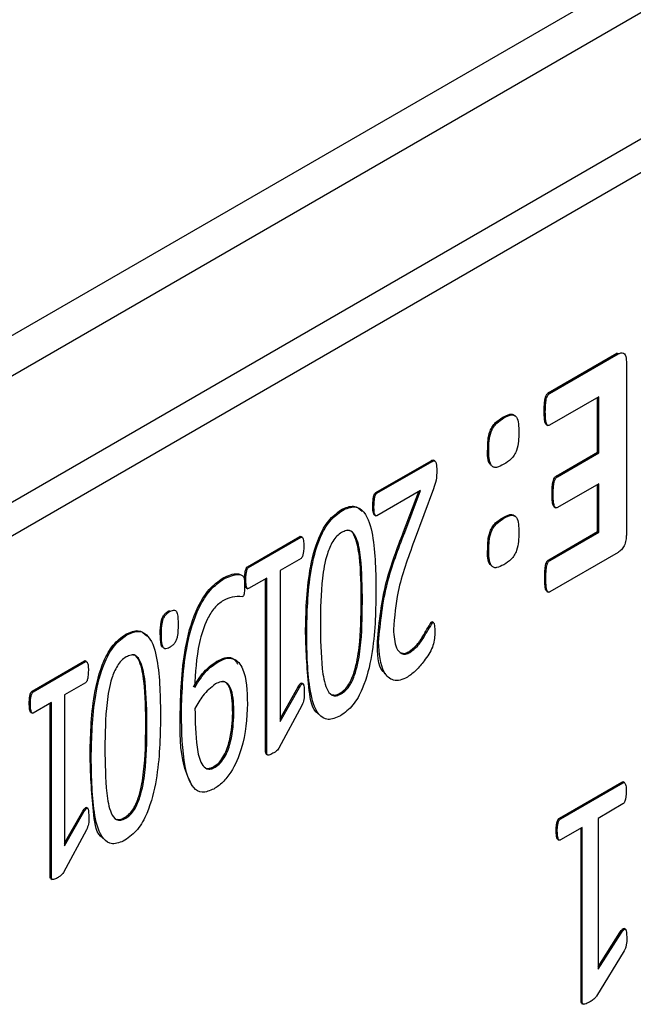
# Model space of a CAD drawing. Header units: inches. Extents: x 0 to 5655, y -2263 to 1330.
# Tile 6 of 239: x 441 to 460, y 919 to 950. Entities that reach past the tile are written whole.
import ezdxf

# ---------------------------------------------------------------- set-up
doc = ezdxf.new("R2010")
doc.units = ezdxf.units.IN
doc.header["$MEASUREMENT"] = 0

msp = doc.modelspace()

# ---------------------------------------------------------------- linework, layer by layer
at = {"color": 7, "linetype": 'Continuous', "lineweight": 25}
for p, q in [((413.885, 923.294), (668.443, 1070.211)), ((419.188, 927.58), (663.14, 1068.375)), ((611.875, 1033.684), (417.42, 921.455)), ((612.759, 1033.174), (418.304, 920.945)), ((456.955, 938.151), (459.056, 939.363)), ((456.991, 938.13), (459.091, 939.343)), ((459.091, 939.343), (459.056, 939.363)), ((459.344, 939.099), (459.344, 933.81)), ((456.991, 938.13), (456.955, 938.151)), ((458.497, 938.034), (456.991, 937.164)), ((458.462, 936.342), (458.462, 938.013)), ((458.497, 936.322), (458.497, 938.034)), ((455.596, 937.387), (455.561, 937.407)), ((456.864, 937.574), (456.829, 937.594)), ((456.896, 937.183), (456.94, 937.158)), ((455.137, 936.418), (455.101, 936.439)), ((457.197, 935.613), (458.462, 936.342)), ((457.232, 935.592), (458.497, 936.322)), ((458.497, 936.322), (458.462, 936.342)), ((451.677, 935.105), (453.37, 936.082)), ((451.713, 935.084), (453.406, 936.061)), ((453.406, 936.061), (453.37, 936.082)), ((453.487, 936.07), (453.443, 936.095)), ((457.232, 935.592), (457.197, 935.613)), ((458.497, 935.379), (457.232, 934.649)), ((458.462, 933.918), (458.462, 935.358)), ((458.497, 933.897), (458.497, 935.379)), ((451.713, 935.084), (451.677, 935.105)), ((453.048, 935.17), (451.715, 934.401)), ((452.527, 933.907), (452.993, 935.138)), ((452.562, 933.886), (453.048, 935.17)), ((453.447, 935.222), (452.852, 933.631)), ((457.106, 935.05), (457.071, 935.07)), ((451.623, 934.685), (451.587, 934.705)), ((450.657, 934.564), (450.622, 934.584)), ((451.642, 934.422), (451.686, 934.396)), ((457.139, 934.668), (457.183, 934.643)), ((455.596, 934.32), (455.561, 934.34)), ((452.562, 933.886), (452.527, 933.907)), ((456.967, 933.055), (458.462, 933.918)), ((457.003, 933.035), (458.497, 933.897)), ((458.497, 933.897), (458.462, 933.918)), ((447.754, 932.84), (449.355, 933.764)), ((447.789, 932.82), (449.391, 933.744)), ((449.355, 933.764), (449.383, 933.763)), ((449.391, 933.744), (449.355, 933.764)), ((449.424, 933.743), (449.38, 933.768)), ((455.137, 933.356), (455.101, 933.376)), ((459.091, 933.275), (457.003, 932.069)), ((449.391, 933.096), (448.751, 932.727)), ((457.003, 933.035), (456.967, 933.055)), ((447.789, 932.82), (447.754, 932.84)), ((448.751, 932.727), (448.751, 928.113)), ((447.041, 932.477), (447.006, 932.497)), ((447.704, 932.451), (447.668, 932.471)), ((448.344, 932.492), (447.789, 932.172)), ((448.309, 927.181), (448.309, 932.472)), ((448.344, 927.161), (448.344, 932.492)), ((456.88, 932.486), (456.845, 932.507)), ((447.72, 932.194), (447.764, 932.168)), ((456.908, 932.087), (456.952, 932.062)), ((451.233, 931.772), (451.268, 931.751)), ((445.379, 931.47), (445.344, 931.491)), ((453.415, 931.128), (453.38, 931.149)), ((453.446, 931.128), (453.401, 931.154)), ((444.066, 930.76), (444.031, 930.78)), ((445.121, 930.768), (445.085, 930.789)), ((449.565, 930.796), (449.529, 930.816)), ((451.762, 930.532), (451.727, 930.552)), ((452.723, 930.223), (452.688, 930.244)), ((441.163, 929.036), (442.764, 929.96)), ((441.198, 929.016), (442.8, 929.94)), ((442.764, 929.96), (442.792, 929.959)), ((442.8, 929.94), (442.764, 929.96)), ((442.833, 929.939), (442.789, 929.964)), ((446.843, 929.928), (446.808, 929.948)), ((442.8, 929.292), (442.159, 928.923)), ((449.455, 929.26), (449.411, 929.285)), ((441.198, 929.016), (441.163, 929.036)), ((448.751, 928.195), (449.307, 929.173)), ((448.751, 928.113), (449.342, 929.153)), ((449.342, 929.153), (449.307, 929.173)), ((450.583, 928.976), (450.619, 928.956)), ((441.753, 928.688), (441.198, 928.368)), ((441.753, 923.357), (441.753, 928.688)), ((442.159, 928.923), (442.159, 924.308)), ((441.113, 928.647), (441.077, 928.667)), ((441.129, 928.39), (441.173, 928.364)), ((441.717, 923.377), (441.717, 928.668)), ((445.731, 928.358), (445.696, 928.379)), ((447.302, 928.373), (447.337, 928.353)), ((449.418, 928.601), (448.713, 927.299)), ((444.642, 927.968), (444.677, 927.947)), ((448.344, 927.161), (448.309, 927.181)), ((442.973, 926.992), (442.938, 927.012)), ((448.325, 927.112), (448.369, 927.087)), ((446.725, 926.731), (446.76, 926.711)), ((459.285, 926.237), (459.241, 926.263)), ((457.298, 925.158), (459.204, 926.258)), ((457.333, 925.137), (459.239, 926.237)), ((459.239, 926.237), (459.204, 926.258)), ((442.159, 924.391), (442.716, 925.369)), ((442.751, 925.349), (442.716, 925.369)), ((442.864, 925.456), (442.82, 925.481)), ((459.239, 925.59), (458.477, 925.15)), ((442.159, 924.308), (442.751, 925.349)), ((443.992, 925.172), (444.027, 925.152)), ((457.333, 925.137), (457.298, 925.158)), ((458.477, 925.15), (458.477, 920.536)), ((442.827, 924.797), (442.122, 923.495)), ((457.231, 924.759), (457.196, 924.779)), ((457.993, 924.87), (457.333, 924.49)), ((457.957, 919.559), (457.957, 924.85)), ((457.993, 919.539), (457.993, 924.87)), ((457.249, 924.512), (457.293, 924.486)), ((441.753, 923.357), (441.717, 923.377)), ((441.734, 923.308), (441.778, 923.283)), ((459.319, 921.758), (459.275, 921.784)), ((458.477, 920.612), (459.147, 921.662)), ((458.477, 920.536), (459.182, 921.642)), ((459.182, 921.642), (459.147, 921.662)), ((459.273, 921.098), (458.433, 919.718)), ((457.993, 919.539), (457.957, 919.559)), ((457.975, 919.495), (458.019, 919.469))]:
    msp.add_line(p, q, dxfattribs=at)
for points, knots in [([(459.091, 939.343), (459.121, 939.356), (459.18, 939.383), (459.258, 939.373), (459.336, 939.294), (459.34, 939.18), (459.344, 939.099)], [0, 0, 0, 0, 0.186691, 0.373676, 0.560686, 1, 1, 1, 1]), ([(456.829, 937.594), (456.83, 937.685), (456.831, 937.822), (456.858, 937.993), (456.892, 938.084), (456.926, 938.129), (456.945, 938.143), (456.955, 938.151)], [0, 0, 0, 0, 0.500423, 0.750145, 0.874828, 0.937416, 1, 1, 1, 1]), ([(456.864, 937.574), (456.865, 937.665), (456.867, 937.802), (456.894, 937.973), (456.927, 938.064), (456.961, 938.109), (456.981, 938.123), (456.991, 938.13)], [0, 0, 0, 0, 0.500423, 0.750145, 0.874828, 0.937416, 1, 1, 1, 1]), ([(455.101, 936.439), (455.102, 936.617), (455.103, 936.84), (455.239, 937.129), (455.373, 937.291), (455.486, 937.361), (455.561, 937.407)], [0, 0, 0, 0, 0.498642, 0.624026, 0.749473, 1, 1, 1, 1]), ([(455.561, 937.407), (455.636, 937.447), (455.748, 937.508), (455.875, 937.503), (455.913, 937.463), (455.929, 937.445)], [0, 0, 0, 0, 0.533254, 0.800437, 1, 1, 1, 1]), ([(455.596, 937.387), (455.671, 937.427), (455.784, 937.489), (455.917, 937.479), (456.055, 937.351), (456.051, 937.125), (456.049, 936.945)], [0, 0, 0, 0, 0.25048, 0.375982, 0.501177, 1, 1, 1, 1]), ([(456.901, 937.181), (456.89, 937.192), (456.855, 937.227), (456.833, 937.373), (456.831, 937.506), (456.829, 937.594)], [0, 0, 0, 0, 0.136491, 0.423972, 1, 1, 1, 1]), ([(456.991, 937.164), (456.981, 937.16), (456.961, 937.152), (456.928, 937.159), (456.894, 937.21), (456.867, 937.35), (456.865, 937.484), (456.864, 937.574)], [0, 0, 0, 0, 0.06259, 0.125171, 0.249801, 0.499558, 1, 1, 1, 1]), ([(455.137, 936.418), (455.137, 936.597), (455.138, 936.82), (455.274, 937.109), (455.408, 937.271), (455.521, 937.34), (455.596, 937.387)], [0, 0, 0, 0, 0.498642, 0.624026, 0.749473, 1, 1, 1, 1]), ([(456.049, 936.945), (456.051, 936.767), (456.054, 936.544), (455.92, 936.251), (455.786, 936.087), (455.672, 936.017), (455.596, 935.971)], [0, 0, 0, 0, 0.498969, 0.624272, 0.749627, 1, 1, 1, 1]), ([(455.197, 935.949), (455.189, 935.956), (455.088, 936.045), (455.095, 936.25), (455.101, 936.439)], [0, 0, 0, 0, 0.080502, 1, 1, 1, 1]), ([(455.596, 935.971), (455.52, 935.93), (455.406, 935.869), (455.271, 935.876), (455.138, 936.016), (455.137, 936.24), (455.137, 936.418)], [0, 0, 0, 0, 0.250428, 0.375704, 0.501203, 1, 1, 1, 1]), ([(453.37, 936.082), (453.386, 936.09), (453.415, 936.105), (453.437, 936.095), (453.447, 936.091)], [0, 0, 0, 0, 0.5497484, 1, 1, 1, 1]), ([(453.406, 936.061), (453.421, 936.069), (453.453, 936.084), (453.504, 936.068), (453.541, 935.966), (453.541, 935.86), (453.542, 935.788)], [0, 0, 0, 0, 0.125195, 0.249894, 0.498726, 1, 1, 1, 1]), ([(453.542, 935.788), (453.542, 935.688), (453.542, 935.509), (453.476, 935.31), (453.447, 935.222)], [0, 0, 0, 0, 0.559916, 1, 1, 1, 1]), ([(457.071, 935.07), (457.072, 935.159), (457.073, 935.292), (457.101, 935.46), (457.135, 935.549), (457.168, 935.593), (457.187, 935.606), (457.197, 935.613)], [0, 0, 0, 0, 0.500319, 0.750133, 0.874814, 0.93744, 1, 1, 1, 1]), ([(457.106, 935.05), (457.107, 935.139), (457.109, 935.272), (457.136, 935.44), (457.171, 935.528), (457.204, 935.572), (457.223, 935.586), (457.232, 935.592)], [0, 0, 0, 0, 0.500319, 0.750133, 0.874814, 0.93744, 1, 1, 1, 1]), ([(451.587, 934.705), (451.589, 934.771), (451.592, 934.869), (451.609, 934.991), (451.633, 935.056), (451.657, 935.089), (451.671, 935.099), (451.677, 935.105)], [0, 0, 0, 0, 0.500145, 0.750197, 0.8748, 0.937423, 1, 1, 1, 1]), ([(451.623, 934.685), (451.624, 934.75), (451.627, 934.849), (451.645, 934.971), (451.668, 935.036), (451.692, 935.068), (451.706, 935.079), (451.713, 935.084)], [0, 0, 0, 0, 0.500145, 0.750197, 0.8748, 0.937423, 1, 1, 1, 1]), ([(457.144, 934.666), (457.133, 934.677), (457.099, 934.711), (457.075, 934.853), (457.072, 934.983), (457.071, 935.07)], [0, 0, 0, 0, 0.137071, 0.424446, 1, 1, 1, 1]), ([(457.232, 934.649), (457.223, 934.645), (457.204, 934.637), (457.171, 934.644), (457.137, 934.693), (457.109, 934.83), (457.107, 934.962), (457.106, 935.05)], [0, 0, 0, 0, 0.062561, 0.125182, 0.249899, 0.4997, 1, 1, 1, 1]), ([(450.622, 934.584), (450.757, 934.642), (451.021, 934.756), (451.183, 934.607), (451.262, 934.534)], [0, 0, 0, 0, 0.511396, 1, 1, 1, 1]), ([(451.646, 934.421), (451.646, 934.421), (451.633, 934.42), (451.615, 934.459), (451.587, 934.545), (451.587, 934.641), (451.587, 934.705)], [0, 0, 0, 0, 0.009382, 0.150608, 0.433596, 1, 1, 1, 1]), ([(449.529, 930.816), (449.541, 931.442), (449.558, 932.38), (449.843, 933.585), (450.216, 934.285), (450.487, 934.485), (450.622, 934.584)], [0, 0, 0, 0, 0.501385, 0.751176, 0.875802, 1, 1, 1, 1]), ([(449.565, 930.796), (449.576, 931.422), (449.593, 932.359), (449.879, 933.565), (450.252, 934.265), (450.522, 934.464), (450.657, 934.564)], [0, 0, 0, 0, 0.501385, 0.751176, 0.875802, 1, 1, 1, 1]), ([(450.657, 934.564), (450.79, 934.62), (451.057, 934.732), (451.42, 934.456), (451.666, 933.559), (451.677, 932.652), (451.684, 932.047)], [0, 0, 0, 0, 0.124208, 0.248707, 0.498401, 1, 1, 1, 1]), ([(451.715, 934.401), (451.702, 934.398), (451.676, 934.394), (451.648, 934.435), (451.624, 934.527), (451.623, 934.622), (451.623, 934.685)], [0, 0, 0, 0, 0.122731, 0.247797, 0.498406, 1, 1, 1, 1]), ([(455.561, 934.34), (455.635, 934.38), (455.747, 934.441), (455.874, 934.436), (455.911, 934.397), (455.926, 934.38)], [0, 0, 0, 0, 0.535254, 0.803301, 1, 1, 1, 1]), ([(455.596, 934.32), (455.671, 934.361), (455.784, 934.422), (455.916, 934.413), (456.054, 934.285), (456.051, 934.061), (456.049, 933.882)], [0, 0, 0, 0, 0.250552, 0.376025, 0.501406, 1, 1, 1, 1]), ([(455.101, 933.376), (455.102, 933.554), (455.104, 933.777), (455.24, 934.064), (455.373, 934.225), (455.486, 934.294), (455.561, 934.34)], [0, 0, 0, 0, 0.49842, 0.623977, 0.749402, 1, 1, 1, 1]), ([(455.137, 933.356), (455.138, 933.534), (455.139, 933.756), (455.276, 934.044), (455.409, 934.205), (455.521, 934.274), (455.596, 934.32)], [0, 0, 0, 0, 0.49842, 0.623977, 0.749402, 1, 1, 1, 1]), ([(450.633, 933.888), (450.583, 933.855), (450.484, 933.787), (450.315, 933.56), (450.133, 933.106), (449.996, 932.239), (449.988, 931.552), (449.982, 931.094)], [0, 0, 0, 0, 0.062381, 0.124745, 0.24941, 0.499299, 1, 1, 1, 1]), ([(451.268, 931.751), (451.264, 932.218), (451.257, 932.917), (451.134, 933.657), (450.962, 933.931), (450.785, 933.959), (450.684, 933.912), (450.633, 933.888)], [0, 0, 0, 0, 0.500854, 0.750843, 0.875275, 0.937646, 1, 1, 1, 1]), ([(451.233, 931.772), (451.23, 932.242), (451.225, 932.947), (451.093, 933.663), (450.948, 933.945), (450.842, 933.953), (450.824, 933.954)], [0, 0, 0, 0, 0.556425, 0.834152, 0.97239, 1, 1, 1, 1]), ([(451.727, 930.552), (451.785, 931.159), (451.89, 932.247), (452.332, 933.398), (452.527, 933.907)], [0, 0, 0, 0, 0.558443, 1, 1, 1, 1]), ([(451.762, 930.532), (451.821, 931.139), (451.925, 932.227), (452.367, 933.378), (452.562, 933.886)], [0, 0, 0, 0, 0.558443, 1, 1, 1, 1]), ([(456.049, 933.882), (456.051, 933.704), (456.054, 933.48), (455.92, 933.187), (455.786, 933.022), (455.672, 932.95), (455.596, 932.903)], [0, 0, 0, 0, 0.498837, 0.624259, 0.749615, 1, 1, 1, 1]), ([(459.344, 933.81), (459.342, 933.757), (459.339, 933.653), (459.29, 933.488), (459.196, 933.348), (459.126, 933.299), (459.091, 933.275)], [0, 0, 0, 0, 0.281148, 0.560415, 0.780215, 1, 1, 1, 1]), ([(449.391, 933.744), (449.403, 933.745), (449.427, 933.748), (449.45, 933.706), (449.475, 933.622), (449.476, 933.533), (449.476, 933.474)], [0, 0, 0, 0, 0.122391, 0.247489, 0.498125, 1, 1, 1, 1]), ([(452.852, 933.631), (452.661, 933.108), (452.319, 932.176), (452.25, 931.307), (452.219, 930.926)], [0, 0, 0, 0, 0.560567, 1, 1, 1, 1]), ([(449.476, 933.474), (449.474, 933.412), (449.471, 933.319), (449.451, 933.206), (449.427, 933.135), (449.403, 933.109), (449.391, 933.096)], [0, 0, 0, 0, 0.501407, 0.752288, 0.877336, 1, 1, 1, 1]), ([(455.199, 932.884), (455.19, 932.892), (455.089, 932.982), (455.095, 933.188), (455.101, 933.376)], [0, 0, 0, 0, 0.085548, 1, 1, 1, 1]), ([(455.596, 932.903), (455.52, 932.863), (455.406, 932.803), (455.272, 932.813), (455.138, 932.953), (455.137, 933.177), (455.137, 933.356)], [0, 0, 0, 0, 0.250444, 0.375724, 0.501333, 1, 1, 1, 1]), ([(456.845, 932.507), (456.846, 932.596), (456.847, 932.731), (456.873, 932.9), (456.906, 932.989), (456.938, 933.034), (456.958, 933.048), (456.967, 933.055)], [0, 0, 0, 0, 0.500429, 0.750353, 0.87485, 0.937446, 1, 1, 1, 1]), ([(456.88, 932.486), (456.881, 932.576), (456.883, 932.711), (456.909, 932.879), (456.941, 932.968), (456.974, 933.014), (456.993, 933.028), (457.003, 933.035)], [0, 0, 0, 0, 0.500429, 0.750353, 0.87485, 0.937446, 1, 1, 1, 1]), ([(447.006, 932.497), (447.16, 932.567), (447.342, 932.65), (447.489, 932.617), (447.511, 932.612)], [0, 0, 0, 0, 0.84725, 1, 1, 1, 1]), ([(447.041, 932.477), (447.192, 932.54), (447.381, 932.618), (447.578, 932.597), (447.667, 932.5), (447.664, 932.364), (447.662, 932.273)], [0, 0, 0, 0, 0.499254, 0.624834, 0.749137, 1, 1, 1, 1]), ([(447.668, 932.471), (447.67, 932.531), (447.671, 932.621), (447.692, 932.735), (447.714, 932.794), (447.734, 932.826), (447.747, 932.835), (447.754, 932.84)], [0, 0, 0, 0, 0.500095, 0.750155, 0.874801, 0.937577, 1, 1, 1, 1]), ([(447.704, 932.451), (447.705, 932.511), (447.707, 932.601), (447.728, 932.715), (447.749, 932.774), (447.77, 932.805), (447.783, 932.815), (447.789, 932.82)], [0, 0, 0, 0, 0.500095, 0.750155, 0.874801, 0.937577, 1, 1, 1, 1]), ([(445.696, 928.379), (445.715, 929.068), (445.744, 930.1), (446.118, 931.441), (446.563, 932.181), (446.859, 932.392), (447.006, 932.497)], [0, 0, 0, 0, 0.501115, 0.750703, 0.875511, 1, 1, 1, 1]), ([(445.731, 928.358), (445.751, 929.047), (445.78, 930.08), (446.153, 931.421), (446.599, 932.16), (446.894, 932.371), (447.041, 932.477)], [0, 0, 0, 0, 0.501115, 0.750703, 0.875511, 1, 1, 1, 1]), ([(447.725, 932.194), (447.723, 932.194), (447.71, 932.194), (447.692, 932.231), (447.671, 932.319), (447.669, 932.41), (447.668, 932.471)], [0, 0, 0, 0, 0.021048, 0.160464, 0.440416, 1, 1, 1, 1]), ([(447.789, 932.172), (447.777, 932.171), (447.752, 932.168), (447.726, 932.208), (447.707, 932.301), (447.705, 932.391), (447.704, 932.451)], [0, 0, 0, 0, 0.122468, 0.247441, 0.498389, 1, 1, 1, 1]), ([(456.913, 932.085), (456.902, 932.097), (456.869, 932.134), (456.85, 932.284), (456.847, 932.418), (456.845, 932.507)], [0, 0, 0, 0, 0.138576, 0.425626, 1, 1, 1, 1]), ([(457.003, 932.069), (456.993, 932.065), (456.973, 932.055), (456.94, 932.064), (456.907, 932.117), (456.883, 932.261), (456.881, 932.396), (456.88, 932.486)], [0, 0, 0, 0, 0.0625, 0.125176, 0.249371, 0.499501, 1, 1, 1, 1]), ([(447.662, 932.273), (447.662, 932.214), (447.662, 932.127), (447.653, 932.028), (447.642, 931.98), (447.631, 931.955), (447.615, 931.933), (447.602, 931.925), (447.596, 931.92)], [0, 0, 0, 0, 0.500072, 0.750021, 0.812699, 0.874991, 0.937634, 1, 1, 1, 1]), ([(451.684, 932.047), (451.673, 931.422), (451.655, 930.485), (451.37, 929.283), (451.001, 928.581), (450.731, 928.382), (450.596, 928.283)], [0, 0, 0, 0, 0.5013418, 0.7510812, 0.8757702, 1, 1, 1, 1]), ([(447.015, 931.81), (446.92, 931.741), (446.731, 931.603), (446.452, 931.126), (446.187, 930.269), (446.158, 929.599), (446.139, 929.152)], [0, 0, 0, 0, 0.124577, 0.249392, 0.499036, 1, 1, 1, 1]), ([(447.596, 931.92), (447.494, 931.928), (447.313, 931.943), (447.106, 931.851), (447.015, 931.81)], [0, 0, 0, 0, 0.560334, 1, 1, 1, 1]), ([(450.583, 928.976), (450.633, 929.01), (450.732, 929.076), (450.903, 929.303), (451.078, 929.759), (451.221, 930.626), (451.228, 931.313), (451.233, 931.772)], [0, 0, 0, 0, 0.06238, 0.124846, 0.249464, 0.499291, 1, 1, 1, 1]), ([(450.619, 928.956), (450.668, 928.989), (450.767, 929.056), (450.938, 929.283), (451.114, 929.738), (451.257, 930.606), (451.264, 931.293), (451.268, 931.751)], [0, 0, 0, 0, 0.06238, 0.124846, 0.249464, 0.499291, 1, 1, 1, 1]), ([(445.085, 930.789), (445.085, 930.91), (445.086, 931.062), (445.137, 931.264), (445.191, 931.364), (445.266, 931.441), (445.318, 931.474), (445.344, 931.491)], [0, 0, 0, 0, 0.500092, 0.625225, 0.749743, 0.874846, 1, 1, 1, 1]), ([(445.121, 930.768), (445.121, 930.89), (445.121, 931.041), (445.172, 931.243), (445.226, 931.344), (445.301, 931.421), (445.353, 931.454), (445.379, 931.47)], [0, 0, 0, 0, 0.500092, 0.625225, 0.749743, 0.874846, 1, 1, 1, 1]), ([(445.379, 931.47), (445.405, 931.484), (445.455, 931.51), (445.528, 931.519), (445.582, 931.483), (445.629, 931.341), (445.63, 931.194), (445.631, 931.076)], [0, 0, 0, 0, 0.125232, 0.250013, 0.374808, 0.500011, 1, 1, 1, 1]), ([(449.982, 931.094), (449.988, 930.628), (449.997, 929.93), (450.116, 929.186), (450.29, 928.915), (450.465, 928.883), (450.567, 928.932), (450.619, 928.956)], [0, 0, 0, 0, 0.500709, 0.750602, 0.875069, 0.937562, 1, 1, 1, 1]), ([(452.688, 930.244), (452.767, 930.302), (452.925, 930.418), (453.103, 930.681), (453.242, 930.928), (453.334, 931.076), (453.38, 931.149)], [0, 0, 0, 0, 0.279285, 0.560495, 0.781693, 1, 1, 1, 1]), ([(452.723, 930.223), (452.802, 930.281), (452.96, 930.398), (453.138, 930.661), (453.278, 930.907), (453.37, 931.055), (453.415, 931.128)], [0, 0, 0, 0, 0.279285, 0.560495, 0.781693, 1, 1, 1, 1]), ([(453.38, 931.149), (453.387, 931.152), (453.397, 931.157), (453.403, 931.151), (453.405, 931.15)], [0, 0, 0, 0, 0.732115, 1, 1, 1, 1]), ([(453.415, 931.128), (453.422, 931.131), (453.437, 931.136), (453.455, 931.12), (453.471, 931.075), (453.48, 930.967), (453.482, 930.871), (453.484, 930.807)], [0, 0, 0, 0, 0.061979, 0.124901, 0.249745, 0.499863, 1, 1, 1, 1]), ([(442.938, 927.012), (442.949, 927.638), (442.966, 928.576), (443.252, 929.781), (443.625, 930.481), (443.896, 930.681), (444.031, 930.78)], [0, 0, 0, 0, 0.501385, 0.751176, 0.875802, 1, 1, 1, 1]), ([(444.031, 930.78), (444.166, 930.838), (444.43, 930.952), (444.592, 930.803), (444.671, 930.73)], [0, 0, 0, 0, 0.511396, 1, 1, 1, 1]), ([(444.066, 930.76), (444.199, 930.816), (444.466, 930.928), (444.829, 930.651), (445.074, 929.755), (445.086, 928.848), (445.093, 928.243)], [0, 0, 0, 0, 0.1242079, 0.2487071, 0.4984006, 1, 1, 1, 1]), ([(445.152, 930.381), (445.148, 930.384), (445.126, 930.397), (445.091, 930.532), (445.088, 930.674), (445.085, 930.789)], [0, 0, 0, 0, 0.044559, 0.235943, 1, 1, 1, 1]), ([(445.631, 931.076), (445.63, 930.955), (445.629, 930.803), (445.58, 930.601), (445.525, 930.501), (445.45, 930.424), (445.398, 930.391), (445.372, 930.374)], [0, 0, 0, 0, 0.5000639, 0.6251949, 0.7497925, 0.8748392, 1, 1, 1, 1]), ([(449.917, 928.35), (449.913, 928.353), (449.723, 928.462), (449.584, 929.366), (449.551, 930.236), (449.529, 930.816)], [0, 0, 0, 0, 0.0073004, 0.3373064, 1, 1, 1, 1]), ([(450.596, 928.283), (450.462, 928.226), (450.195, 928.113), (449.83, 928.386), (449.586, 929.285), (449.573, 930.191), (449.565, 930.796)], [0, 0, 0, 0, 0.1242, 0.248714, 0.498466, 1, 1, 1, 1]), ([(452.219, 930.926), (452.232, 930.719), (452.251, 930.409), (452.428, 930.188), (452.585, 930.158), (452.677, 930.202), (452.723, 930.223)], [0, 0, 0, 0, 0.499872, 0.749623, 0.874825, 1, 1, 1, 1]), ([(453.484, 930.807), (453.473, 930.664), (453.451, 930.377), (453.178, 929.983), (452.921, 929.662), (452.739, 929.532), (452.648, 929.467)], [0, 0, 0, 0, 0.276351, 0.557655, 0.77913, 1, 1, 1, 1]), ([(442.973, 926.992), (442.985, 927.618), (443.002, 928.555), (443.288, 929.761), (443.66, 930.461), (443.931, 930.66), (444.066, 930.76)], [0, 0, 0, 0, 0.501385, 0.751176, 0.875802, 1, 1, 1, 1]), ([(445.372, 930.374), (445.347, 930.361), (445.296, 930.335), (445.223, 930.326), (445.171, 930.364), (445.122, 930.503), (445.121, 930.65), (445.121, 930.768)], [0, 0, 0, 0, 0.125275, 0.249987, 0.374849, 0.500073, 1, 1, 1, 1]), ([(451.986, 929.565), (451.958, 929.587), (451.732, 929.76), (451.729, 930.183), (451.727, 930.552)], [0, 0, 0, 0, 0.127369, 1, 1, 1, 1]), ([(452.648, 929.467), (452.572, 929.429), (452.42, 929.354), (452.147, 929.361), (451.817, 929.679), (451.784, 930.19), (451.762, 930.532)], [0, 0, 0, 0, 0.125601, 0.251045, 0.500434, 1, 1, 1, 1]), ([(452.471, 930.204), (452.497, 930.197), (452.561, 930.181), (452.641, 930.22), (452.688, 930.244)], [0, 0, 0, 0, 0.412859, 1, 1, 1, 1]), ([(442.8, 929.94), (442.812, 929.941), (442.836, 929.944), (442.859, 929.902), (442.884, 929.818), (442.884, 929.729), (442.885, 929.67)], [0, 0, 0, 0, 0.122391, 0.247489, 0.498125, 1, 1, 1, 1]), ([(444.042, 930.084), (443.992, 930.051), (443.893, 929.983), (443.724, 929.756), (443.542, 929.302), (443.405, 928.435), (443.397, 927.748), (443.391, 927.29)], [0, 0, 0, 0, 0.062381, 0.124745, 0.24941, 0.499299, 1, 1, 1, 1]), ([(444.677, 927.947), (444.672, 928.414), (444.665, 929.113), (444.543, 929.853), (444.371, 930.127), (444.194, 930.155), (444.093, 930.108), (444.042, 930.084)], [0, 0, 0, 0, 0.500854, 0.750843, 0.875275, 0.937646, 1, 1, 1, 1]), ([(444.642, 927.968), (444.639, 928.438), (444.634, 929.143), (444.502, 929.859), (444.357, 930.141), (444.251, 930.149), (444.233, 930.15)], [0, 0, 0, 0, 0.556425, 0.834152, 0.97239, 1, 1, 1, 1]), ([(446.104, 929.173), (446.218, 929.354), (446.423, 929.678), (446.69, 929.866), (446.808, 929.948)], [0, 0, 0, 0, 0.560629, 1, 1, 1, 1]), ([(446.139, 929.152), (446.254, 929.334), (446.458, 929.657), (446.725, 929.845), (446.843, 929.928)], [0, 0, 0, 0, 0.560629, 1, 1, 1, 1]), ([(446.808, 929.948), (446.892, 929.99), (447.06, 930.073), (447.311, 930.076), (447.401, 929.94), (447.449, 929.867)], [0, 0, 0, 0, 0.317008, 0.633248, 1, 1, 1, 1]), ([(446.843, 929.928), (446.928, 929.97), (447.097, 930.055), (447.402, 930.042), (447.726, 929.622), (447.741, 929.04), (447.75, 928.651)], [0, 0, 0, 0, 0.125441, 0.250577, 0.499353, 1, 1, 1, 1]), ([(442.885, 929.67), (442.883, 929.608), (442.88, 929.515), (442.86, 929.402), (442.836, 929.331), (442.812, 929.305), (442.8, 929.292)], [0, 0, 0, 0, 0.501407, 0.752288, 0.877336, 1, 1, 1, 1]), ([(447.337, 928.353), (447.333, 928.611), (447.325, 928.996), (447.141, 929.312), (446.945, 929.34), (446.832, 929.285), (446.776, 929.257)], [0, 0, 0, 0, 0.501071, 0.749884, 0.874705, 1, 1, 1, 1]), ([(447.302, 928.373), (447.295, 928.625), (447.284, 929.001), (447.129, 929.325), (447.011, 929.332), (446.991, 929.333)], [0, 0, 0, 0, 0.6255869, 0.9362301, 1, 1, 1, 1]), ([(449.307, 929.173), (449.321, 929.195), (449.34, 929.224), (449.367, 929.26), (449.386, 929.279), (449.405, 929.288), (449.412, 929.283), (449.415, 929.282)], [0, 0, 0, 0, 0.424045, 0.591583, 0.759469, 0.901227, 1, 1, 1, 1]), ([(441.077, 928.667), (441.079, 928.727), (441.08, 928.817), (441.101, 928.931), (441.123, 928.99), (441.143, 929.022), (441.156, 929.031), (441.163, 929.036)], [0, 0, 0, 0, 0.5000951, 0.7501554, 0.8748006, 0.9375773, 1, 1, 1, 1]), ([(441.113, 928.647), (441.114, 928.707), (441.116, 928.797), (441.137, 928.911), (441.158, 928.97), (441.179, 929.001), (441.192, 929.011), (441.198, 929.016)], [0, 0, 0, 0, 0.5000951, 0.7501554, 0.8748006, 0.9375773, 1, 1, 1, 1]), ([(446.776, 929.257), (446.638, 929.148), (446.391, 928.954), (446.221, 928.645), (446.146, 928.509)], [0, 0, 0, 0, 0.557994, 1, 1, 1, 1]), ([(449.342, 929.153), (449.356, 929.174), (449.375, 929.204), (449.402, 929.24), (449.422, 929.259), (449.442, 929.267), (449.46, 929.258), (449.477, 929.223), (449.486, 929.131), (449.487, 929.048), (449.487, 928.993)], [0, 0, 0, 0, 0.139892, 0.195163, 0.250549, 0.297315, 0.344133, 0.438381, 0.625445, 1, 1, 1, 1]), ([(449.487, 928.993), (449.49, 928.924), (449.495, 928.801), (449.442, 928.662), (449.418, 928.601)], [0, 0, 0, 0, 0.563423, 1, 1, 1, 1]), ([(450.357, 928.93), (450.382, 928.924), (450.448, 928.907), (450.531, 928.95), (450.583, 928.976)], [0, 0, 0, 0, 0.371454, 1, 1, 1, 1]), ([(441.134, 928.39), (441.132, 928.39), (441.119, 928.39), (441.101, 928.427), (441.08, 928.515), (441.078, 928.606), (441.077, 928.667)], [0, 0, 0, 0, 0.021048, 0.160464, 0.440416, 1, 1, 1, 1]), ([(441.198, 928.368), (441.186, 928.367), (441.161, 928.364), (441.135, 928.404), (441.116, 928.497), (441.114, 928.587), (441.113, 928.647)], [0, 0, 0, 0, 0.1224682, 0.2474409, 0.4983893, 1, 1, 1, 1]), ([(446.065, 926.132), (445.971, 926.331), (445.682, 926.94), (445.69, 927.799), (445.696, 928.379)], [0, 0, 0, 0, 0.325718, 1, 1, 1, 1]), ([(446.146, 928.509), (446.153, 928.104), (446.163, 927.498), (446.292, 926.864), (446.47, 926.662), (446.626, 926.646), (446.715, 926.689), (446.76, 926.711)], [0, 0, 0, 0, 0.500838, 0.750703, 0.875014, 0.937512, 1, 1, 1, 1]), ([(447.75, 928.651), (447.729, 928.201), (447.698, 927.527), (447.33, 926.657), (447.004, 926.234), (446.816, 926.109), (446.721, 926.047)], [0, 0, 0, 0, 0.500083, 0.749519, 0.87469, 1, 1, 1, 1]), ([(446.725, 926.731), (446.783, 926.772), (446.901, 926.855), (447.086, 927.141), (447.27, 927.678), (447.289, 928.095), (447.302, 928.373)], [0, 0, 0, 0, 0.124826, 0.2497438, 0.4993437, 1, 1, 1, 1]), ([(445.093, 928.243), (445.081, 927.618), (445.064, 926.681), (444.779, 925.479), (444.41, 924.777), (444.139, 924.578), (444.005, 924.479)], [0, 0, 0, 0, 0.501342, 0.751081, 0.87577, 1, 1, 1, 1]), ([(446.721, 926.047), (446.598, 925.995), (446.35, 925.891), (446.005, 926.135), (445.756, 926.954), (445.741, 927.796), (445.731, 928.358)], [0, 0, 0, 0, 0.1241442, 0.248676, 0.4984352, 1, 1, 1, 1]), ([(446.76, 926.711), (446.819, 926.752), (446.936, 926.834), (447.121, 927.121), (447.306, 927.658), (447.325, 928.075), (447.337, 928.353)], [0, 0, 0, 0, 0.124826, 0.2497438, 0.4993437, 1, 1, 1, 1]), ([(443.992, 925.172), (444.042, 925.206), (444.141, 925.272), (444.311, 925.499), (444.487, 925.955), (444.63, 926.822), (444.637, 927.509), (444.642, 927.968)], [0, 0, 0, 0, 0.0623802, 0.1248462, 0.2494642, 0.4992912, 1, 1, 1, 1]), ([(444.027, 925.152), (444.077, 925.185), (444.176, 925.252), (444.347, 925.479), (444.522, 925.934), (444.666, 926.802), (444.673, 927.489), (444.677, 927.947)], [0, 0, 0, 0, 0.0623802, 0.1248462, 0.2494642, 0.4992912, 1, 1, 1, 1]), ([(443.391, 927.29), (443.397, 926.824), (443.406, 926.126), (443.525, 925.382), (443.699, 925.111), (443.874, 925.079), (443.976, 925.128), (444.027, 925.152)], [0, 0, 0, 0, 0.500709, 0.750602, 0.875069, 0.937562, 1, 1, 1, 1]), ([(448.331, 927.113), (448.328, 927.114), (448.309, 927.123), (448.309, 927.155), (448.309, 927.181)], [0, 0, 0, 0, 0.17513, 1, 1, 1, 1]), ([(448.713, 927.299), (448.699, 927.278), (448.671, 927.235), (448.607, 927.181), (448.561, 927.154), (448.533, 927.138)], [0, 0, 0, 0, 0.278517, 0.558795, 1, 1, 1, 1]), ([(443.326, 924.546), (443.322, 924.549), (443.132, 924.658), (442.993, 925.562), (442.96, 926.431), (442.938, 927.012)], [0, 0, 0, 0, 0.0073, 0.337306, 1, 1, 1, 1]), ([(444.005, 924.479), (443.871, 924.422), (443.604, 924.309), (443.239, 924.582), (442.995, 925.481), (442.982, 926.387), (442.973, 926.992)], [0, 0, 0, 0, 0.1242, 0.248714, 0.498466, 1, 1, 1, 1]), ([(448.533, 927.138), (448.49, 927.114), (448.436, 927.085), (448.379, 927.083), (448.346, 927.099), (448.345, 927.136), (448.344, 927.161)], [0, 0, 0, 0, 0.500775, 0.626198, 0.750566, 1, 1, 1, 1]), ([(446.393, 926.767), (446.418, 926.735), (446.467, 926.673), (446.592, 926.668), (446.68, 926.71), (446.725, 926.731)], [0, 0, 0, 0, 0.3469189, 0.6734854, 1, 1, 1, 1]), ([(459.204, 926.258), (459.217, 926.263), (459.234, 926.269), (459.243, 926.26), (459.244, 926.259)], [0, 0, 0, 0, 0.849799, 1, 1, 1, 1]), ([(459.239, 926.237), (459.252, 926.241), (459.278, 926.249), (459.309, 926.213), (459.338, 926.128), (459.339, 926.037), (459.34, 925.976)], [0, 0, 0, 0, 0.1235898, 0.2487514, 0.4988283, 1, 1, 1, 1]), ([(459.34, 925.976), (459.338, 925.912), (459.334, 925.817), (459.309, 925.698), (459.279, 925.625), (459.252, 925.602), (459.239, 925.59)], [0, 0, 0, 0, 0.501049, 0.751509, 0.876895, 1, 1, 1, 1]), ([(442.716, 925.369), (442.73, 925.391), (442.749, 925.42), (442.776, 925.456), (442.795, 925.475), (442.814, 925.484), (442.821, 925.479), (442.824, 925.478)], [0, 0, 0, 0, 0.424045, 0.591583, 0.759469, 0.901227, 1, 1, 1, 1]), ([(442.751, 925.349), (442.765, 925.37), (442.784, 925.4), (442.811, 925.436), (442.831, 925.454), (442.851, 925.463), (442.869, 925.454), (442.886, 925.419), (442.895, 925.327), (442.896, 925.244), (442.896, 925.189)], [0, 0, 0, 0, 0.139892, 0.195163, 0.250549, 0.297315, 0.344133, 0.438381, 0.625445, 1, 1, 1, 1]), ([(442.896, 925.189), (442.899, 925.12), (442.904, 924.997), (442.851, 924.858), (442.827, 924.797)], [0, 0, 0, 0, 0.5634234, 1, 1, 1, 1]), ([(443.766, 925.126), (443.791, 925.12), (443.857, 925.103), (443.94, 925.146), (443.992, 925.172)], [0, 0, 0, 0, 0.371454, 1, 1, 1, 1]), ([(457.196, 924.779), (457.197, 924.841), (457.198, 924.935), (457.227, 925.053), (457.258, 925.124), (457.285, 925.147), (457.298, 925.158)], [0, 0, 0, 0, 0.501187, 0.751254, 0.876415, 1, 1, 1, 1]), ([(457.231, 924.759), (457.232, 924.821), (457.233, 924.914), (457.262, 925.033), (457.293, 925.104), (457.32, 925.126), (457.333, 925.137)], [0, 0, 0, 0, 0.501187, 0.751254, 0.876415, 1, 1, 1, 1]), ([(457.254, 924.511), (457.247, 924.516), (457.222, 924.533), (457.2, 924.627), (457.198, 924.718), (457.196, 924.779)], [0, 0, 0, 0, 0.111944, 0.407882, 1, 1, 1, 1]), ([(457.333, 924.49), (457.32, 924.486), (457.293, 924.48), (457.26, 924.513), (457.234, 924.604), (457.232, 924.697), (457.231, 924.759)], [0, 0, 0, 0, 0.123366, 0.248626, 0.499016, 1, 1, 1, 1]), ([(441.74, 923.309), (441.737, 923.31), (441.718, 923.319), (441.717, 923.351), (441.717, 923.377)], [0, 0, 0, 0, 0.17513, 1, 1, 1, 1]), ([(441.942, 923.334), (441.899, 923.31), (441.845, 923.281), (441.788, 923.279), (441.755, 923.295), (441.754, 923.332), (441.753, 923.357)], [0, 0, 0, 0, 0.500775, 0.626198, 0.750566, 1, 1, 1, 1]), ([(442.122, 923.495), (442.108, 923.474), (442.08, 923.431), (442.016, 923.376), (441.97, 923.35), (441.942, 923.334)], [0, 0, 0, 0, 0.278517, 0.558795, 1, 1, 1, 1]), ([(459.147, 921.662), (459.174, 921.703), (459.207, 921.752), (459.253, 921.783), (459.27, 921.786), (459.277, 921.782), (459.279, 921.78)], [0, 0, 0, 0, 0.673516, 0.802054, 0.928065, 1, 1, 1, 1]), ([(459.182, 921.642), (459.21, 921.682), (459.242, 921.731), (459.289, 921.763), (459.307, 921.765), (459.321, 921.758), (459.339, 921.729), (459.353, 921.642), (459.354, 921.556), (459.354, 921.498)], [0, 0, 0, 0, 0.248952, 0.296464, 0.343041, 0.390589, 0.437585, 0.625022, 1, 1, 1, 1]), ([(459.354, 921.498), (459.355, 921.427), (459.355, 921.329), (459.322, 921.187), (459.289, 921.127), (459.273, 921.098)], [0, 0, 0, 0, 0.560341, 0.780106, 1, 1, 1, 1]), ([(458.433, 919.718), (458.415, 919.695), (458.38, 919.647), (458.306, 919.587), (458.252, 919.556), (458.219, 919.537)], [0, 0, 0, 0, 0.278648, 0.558894, 1, 1, 1, 1]), ([(457.979, 919.493), (457.979, 919.493), (457.968, 919.495), (457.961, 919.521), (457.958, 919.547), (457.957, 919.559)], [0, 0, 0, 0, 0.029071, 0.513819, 1, 1, 1, 1]), ([(458.219, 919.537), (458.17, 919.51), (458.11, 919.476), (458.043, 919.466), (458.01, 919.468), (457.995, 919.499), (457.993, 919.526), (457.993, 919.539)], [0, 0, 0, 0, 0.500162, 0.625012, 0.750245, 0.874938, 1, 1, 1, 1])]:
    msp.add_open_spline(points, degree=3, knots=knots, dxfattribs=at)

doc.saveas('drawing.dxf')
